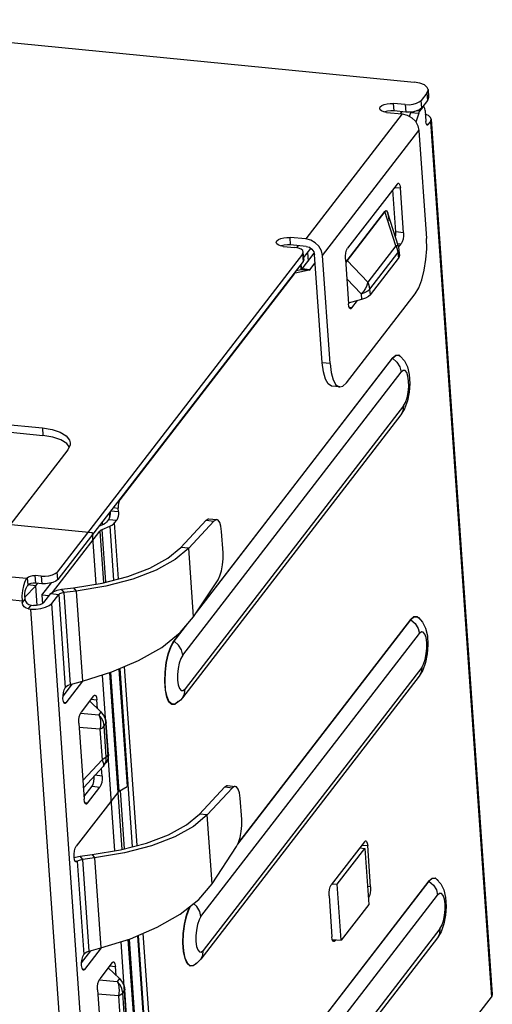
# Model space of a CAD drawing. Extents: x 0 to 1189, y 0 to 841.
# Tile 40 of 50: x 650 to 662, y 368 to 392. Entities that reach past the tile are written whole.
import ezdxf

# ---------------------------------------------------------------- set-up
doc = ezdxf.new("R2010")
doc.units = 0
doc.header["$LTSCALE"] = 65.395
doc.layers.get('0').update_dxf_attribs({"linetype": 'CONTINUOUS'})

msp = doc.modelspace()

# ---------------------------------------------------------------- linework, layer by layer
at = {"color": 7, "linetype": 'CONTINUOUS'}
for p, q in [((644.446, 391.817), (659.759, 390.317)), ((660.064, 390.055), (659.927, 389.879)), ((660.064, 390.055), (660.076, 389.876)), ((660.092, 390.136), (660.104, 389.956)), ((659.545, 389.777), (659.263, 389.805)), ((659.276, 389.625), (659.263, 389.805)), ((659.94, 389.699), (659.927, 389.879)), ((660.076, 389.876), (659.94, 389.699)), ((659.474, 389.553), (657.156, 386.547)), ((659.097, 389.59), (659.474, 389.553)), ((659.276, 389.625), (659.199, 389.627)), ((659.558, 389.598), (659.276, 389.625)), ((659.459, 389.607), (659.421, 389.558)), ((659.545, 389.777), (659.558, 389.598)), ((659.65, 389.595), (659.558, 389.598)), ((659.743, 389.606), (659.65, 389.595)), ((659.65, 389.49), (659.68, 389.585)), ((659.68, 389.585), (659.685, 389.599)), ((659.68, 389.585), (659.868, 389.567)), ((659.827, 389.628), (659.743, 389.606)), ((659.868, 389.567), (659.801, 389.353)), ((659.891, 389.616), (659.812, 389.624)), ((659.961, 389.707), (659.891, 389.616)), ((659.947, 389.708), (659.961, 389.707)), ((659.985, 389.722), (659.963, 389.724)), ((660.02, 389.637), (660.039, 389.367)), ((660.047, 389.321), (660.039, 389.367)), ((660.098, 389.297), (660.148, 389.362)), ((660.148, 389.362), (661.613, 368.326)), ((660.171, 389.427), (661.635, 368.39)), ((657.558, 386.151), (659.875, 389.157)), ((659.875, 389.157), (660.056, 386.558)), ((660.098, 389.297), (660.055, 389.302)), ((659.349, 387.868), (658.161, 386.327)), ((659.315, 386.716), (659.244, 387.732)), ((659.288, 387.788), (659.428, 387.775)), ((659.503, 386.697), (659.428, 387.775)), ((659.056, 387.211), (658.147, 386.032)), ((658.148, 386.028), (659.057, 387.207)), ((659.318, 386.382), (659.057, 387.207)), ((659.112, 387.201), (659.122, 387.175)), ((659.122, 387.175), (659.375, 386.375)), ((659.503, 386.697), (659.315, 386.716)), ((657.156, 386.547), (656.78, 386.584)), ((656.792, 386.405), (656.78, 386.584)), ((656.614, 386.369), (656.896, 386.341)), ((656.792, 386.405), (656.715, 386.407)), ((657.169, 386.368), (656.792, 386.405)), ((656.976, 386.387), (656.935, 386.334)), ((657.108, 386.054), (657.096, 386.233)), ((657.105, 386.097), (657.278, 386.321)), ((657.169, 386.368), (657.242, 386.347)), ((657.35, 386.241), (657.369, 386.17)), ((657.531, 386.265), (657.471, 386.37)), ((657.558, 386.151), (657.531, 386.265)), ((659.318, 386.382), (658.645, 385.51)), ((659.354, 386.441), (659.449, 386.431)), ((659.383, 386.346), (659.449, 386.431)), ((659.393, 386.28), (659.403, 386.145)), ((657.079, 386.185), (651.185, 378.542)), ((657.091, 386.005), (651.198, 378.363)), ((657.068, 385.827), (657.36, 386.205)), ((657.079, 386.185), (657.091, 386.005)), ((657.2, 386.219), (657.214, 386.015)), ((657.55, 383.572), (657.369, 386.17)), ((657.738, 383.553), (657.558, 386.151)), ((658.107, 386.061), (658.182, 384.984)), ((658.125, 385.994), (658.114, 385.957)), ((658.147, 386.032), (658.125, 385.994)), ((658.148, 386.028), (658.645, 385.51)), ((658.698, 385.341), (659.37, 386.214)), ((658.707, 385.206), (659.38, 386.079)), ((659.37, 386.214), (659.38, 386.079)), ((657.237, 385.794), (656.9, 385.726)), ((656.923, 385.787), (657.049, 385.812)), ((657.033, 385.929), (657.041, 385.812)), ((657.041, 385.94), (657.05, 385.812)), ((657.049, 385.812), (657.237, 385.794)), ((657.257, 385.808), (657.068, 385.827)), ((657.257, 385.808), (657.383, 385.972)), ((658.117, 385.962), (658.115, 385.951)), ((656.88, 385.712), (652.69, 380.278)), ((656.866, 385.713), (656.88, 385.712)), ((656.9, 385.726), (656.878, 385.728)), ((658.488, 385.228), (658.14, 385.591)), ((658.649, 385.297), (658.698, 385.341)), ((658.707, 385.206), (658.698, 385.341)), ((658.133, 383.086), (659.786, 385.23)), ((658.498, 385.092), (658.176, 385.007)), ((658.261, 384.89), (658.396, 385.065)), ((658.488, 385.228), (658.498, 385.092)), ((658.192, 384.921), (658.182, 384.984)), ((658.261, 384.89), (658.204, 384.896)), ((654.53, 377.569), (659.241, 383.678)), ((659.236, 383.687), (654.595, 377.667)), ((659.39, 383.76), (659.457, 383.7)), ((657.738, 383.553), (657.55, 383.572)), ((654.201, 376.544), (659.447, 383.347)), ((657.973, 382.989), (657.785, 383.007)), ((659.504, 382.535), (654.258, 375.733)), ((659.529, 382.467), (659.442, 382.323)), ((659.596, 382.655), (659.529, 382.467)), ((659.442, 382.323), (654.197, 375.52)), ((649.812, 382.104), (650.833, 382.004)), ((650.833, 382.004), (650.845, 381.824)), ((649.717, 381.935), (650.845, 381.824)), ((651.476, 381.553), (651.414, 381.633)), ((651.496, 381.596), (651.442, 381.481)), ((651.498, 381.643), (651.496, 381.596)), ((651.442, 381.481), (649.317, 378.726)), ((652.53, 380.09), (652.65, 380.079)), ((652.656, 379.989), (652.65, 380.079)), ((652.69, 380.278), (652.676, 380.279)), ((652.437, 379.97), (652.446, 379.844)), ((652.656, 379.989), (652.468, 380.007)), ((652.188, 379.647), (652.319, 379.703)), ((652.266, 379.747), (652.27, 379.682)), ((652.267, 379.566), (652.449, 379.644)), ((652.377, 379.744), (652.427, 379.808)), ((652.427, 379.808), (652.615, 379.79)), ((652.449, 379.644), (652.539, 378.346)), ((652.566, 379.725), (652.615, 379.79)), ((652.659, 378.377), (652.566, 379.725)), ((654.156, 379.133), (654.762, 379.785)), ((654.95, 379.767), (654.345, 379.115)), ((654.762, 379.785), (654.95, 379.767)), ((654.829, 379.819), (655.017, 379.801)), ((651.071, 378.05), (652.209, 379.525)), ((652.209, 379.525), (652.295, 378.283)), ((652.356, 378.298), (652.267, 379.566)), ((655.17, 379.004), (655.135, 379.518)), ((654.345, 379.115), (654.156, 379.133)), ((650.449, 378.383), (645.085, 378.909)), ((654.46, 377.462), (654.345, 379.115)), ((650.804, 378.441), (650.656, 378.455)), ((650.669, 378.276), (650.656, 378.455)), ((650.804, 378.441), (650.816, 378.261)), ((651.198, 378.363), (651.185, 378.542)), ((644.977, 378.377), (650.341, 377.852)), ((650.671, 378.211), (650.405, 377.94)), ((650.465, 378.405), (650.449, 378.383)), ((650.478, 378.225), (650.461, 378.203)), ((650.465, 378.405), (650.478, 378.225)), ((650.671, 378.211), (650.484, 378.23)), ((650.816, 378.261), (650.669, 378.276)), ((650.671, 378.211), (650.717, 378.271)), ((650.704, 377.741), (650.671, 378.211)), ((650.821, 377.988), (651.048, 378.282)), ((654.46, 377.462), (655.048, 378.358)), ((650.995, 377.971), (650.821, 377.988)), ((650.821, 377.988), (650.836, 377.781)), ((650.869, 377.807), (651.035, 378.022)), ((651.035, 378.022), (651.223, 378.004)), ((651.057, 377.788), (651.223, 378.004)), ((651.223, 378.004), (651.379, 375.759)), ((651.292, 378.126), (651.579, 378.162)), ((651.352, 378.046), (651.292, 378.126)), ((651.639, 378.082), (651.352, 378.046)), ((651.506, 375.839), (651.352, 378.046)), ((651.579, 378.162), (651.639, 378.082)), ((651.639, 378.082), (651.79, 375.915)), ((650.341, 377.852), (650.344, 377.807)), ((650.411, 377.893), (650.344, 377.807)), ((650.407, 377.938), (650.411, 377.893)), ((650.495, 377.658), (650.561, 377.744)), ((650.561, 377.744), (650.614, 377.739)), ((652.552, 356.312), (651.057, 377.788)), ((650.495, 377.658), (650.548, 377.653)), ((650.548, 377.653), (652.043, 356.177)), ((659.828, 377.475), (659.894, 377.415)), ((653.996, 376.876), (654.327, 377.305)), ((655.523, 372.004), (659.679, 377.394)), ((659.674, 377.402), (655.542, 372.043)), ((654.204, 377.161), (653.991, 376.884)), ((654.639, 370.259), (659.885, 377.062)), ((653.916, 376.755), (653.991, 376.884)), ((660.033, 376.37), (659.966, 376.182)), ((652.44, 376.12), (652.64, 373.244)), ((652.674, 373.272), (652.475, 376.131)), ((652.668, 376.21), (652.865, 373.384)), ((652.687, 376.219), (652.985, 371.935)), ((653.106, 371.967), (652.806, 376.269)), ((659.941, 376.25), (654.695, 369.448)), ((659.966, 376.182), (659.88, 376.038)), ((651.326, 375.561), (651.55, 375.851)), ((651.404, 375.4), (651.805, 375.92)), ((651.506, 375.839), (651.79, 375.915)), ((659.88, 376.038), (654.634, 369.235)), ((651.335, 375.431), (651.325, 375.493)), ((651.404, 375.4), (651.347, 375.406)), ((652.059, 375.564), (651.76, 375.176)), ((651.965, 375.442), (652.233, 375.178)), ((651.997, 375.484), (652.138, 375.47)), ((652.153, 375.257), (652.138, 375.47)), ((654.014, 375.361), (653.938, 375.357)), ((654.092, 375.43), (654.014, 375.361)), ((654.09, 375.432), (654.024, 375.372)), ((654.087, 375.411), (654.024, 375.372)), ((651.745, 375.147), (652.183, 375.113)), ((652.233, 375.178), (652.183, 375.113)), ((651.706, 374.91), (651.834, 373.079)), ((652.314, 374.842), (652.364, 374.907)), ((652.416, 374.165), (652.364, 374.907)), ((652.212, 374.767), (651.714, 374.806)), ((652.212, 374.767), (652.264, 374.025)), ((652.366, 374.1), (652.314, 374.842)), ((652.416, 374.165), (652.366, 374.1)), ((652.416, 374.165), (652.409, 374.071)), ((651.803, 373.527), (652.264, 374.025)), ((652.264, 374.025), (652.283, 373.983)), ((652.304, 373.888), (652.354, 373.953)), ((652.304, 373.888), (652.327, 373.921)), ((652.327, 373.921), (652.359, 374.006)), ((652.359, 374.006), (652.366, 374.1)), ((651.824, 373.366), (652.281, 373.86)), ((652.265, 373.639), (652.252, 373.829)), ((652.291, 373.874), (652.281, 373.86)), ((652.265, 373.639), (652.092, 373.656)), ((652.64, 373.244), (651.644, 371.952)), ((651.815, 373.354), (651.824, 373.365)), ((651.823, 373.365), (651.843, 373.39)), ((651.829, 373.14), (652.023, 373.391)), ((651.913, 372.985), (652.211, 373.373)), ((652.023, 373.391), (652.211, 373.373)), ((652.646, 373.244), (652.742, 371.872)), ((652.674, 373.272), (652.865, 373.384)), ((652.802, 371.888), (652.704, 373.29)), ((654.603, 372.723), (655.208, 373.375)), ((655.396, 373.356), (654.791, 372.704)), ((655.208, 373.375), (655.396, 373.356)), ((655.276, 373.409), (655.464, 373.39)), ((651.844, 373.016), (651.834, 373.079)), ((651.913, 372.985), (651.856, 372.991)), ((655.617, 372.594), (655.581, 373.108)), ((654.791, 372.704), (654.603, 372.723)), ((654.906, 371.051), (654.791, 372.704)), ((658.565, 372.058), (657.769, 371.025)), ((654.906, 371.051), (655.494, 371.947)), ((657.911, 371.039), (658.575, 371.9)), ((658.453, 371.912), (658.575, 371.9)), ((658.461, 371.911), (658.46, 371.922)), ((658.504, 371.979), (658.644, 371.965)), ((658.575, 371.9), (658.669, 370.553)), ((658.713, 370.977), (658.644, 371.965)), ((651.6, 371.624), (651.59, 371.687)), ((651.595, 371.678), (651.628, 371.692)), ((651.612, 371.599), (651.669, 371.593)), ((651.628, 371.692), (651.738, 371.716)), ((651.669, 371.593), (651.826, 369.348)), ((651.738, 371.716), (652.025, 371.751)), ((651.799, 371.636), (651.738, 371.716)), ((652.085, 371.671), (651.799, 371.636)), ((651.952, 369.429), (651.799, 371.636)), ((652.025, 371.751), (652.085, 371.671)), ((652.085, 371.671), (652.236, 369.505)), ((656.038, 365.82), (660.117, 371.109)), ((660.112, 371.117), (656.042, 365.839)), ((660.265, 371.19), (660.332, 371.13)), ((657.788, 371.051), (657.911, 371.039)), ((658.005, 369.692), (657.911, 371.039)), ((658.713, 370.977), (658.639, 370.985)), ((655.076, 363.974), (660.322, 370.777)), ((657.715, 370.759), (657.783, 369.772)), ((658.669, 370.553), (658.005, 369.692)), ((660.379, 369.965), (655.133, 363.163)), ((660.471, 370.085), (660.404, 369.897)), ((652.886, 369.709), (653.087, 366.833)), ((653.121, 366.862), (652.922, 369.72)), ((653.114, 369.8), (653.311, 366.974)), ((653.134, 369.808), (653.432, 365.525)), ((653.552, 365.556), (653.252, 369.859)), ((660.317, 369.753), (655.072, 362.95)), ((657.793, 369.709), (657.783, 369.772)), ((657.793, 369.713), (658.005, 369.692)), ((657.862, 369.678), (657.805, 369.684)), ((657.862, 369.678), (657.882, 369.704)), ((660.404, 369.897), (660.317, 369.753)), ((651.772, 369.15), (651.996, 369.44)), ((651.851, 368.989), (652.252, 369.509)), ((651.952, 369.429), (652.236, 369.505)), ((651.782, 369.02), (651.772, 369.083)), ((651.851, 368.989), (651.793, 368.995)), ((652.505, 369.153), (652.206, 368.766)), ((652.412, 369.032), (652.679, 368.768)), ((652.444, 369.073), (652.584, 369.06)), ((652.599, 368.847), (652.584, 369.06)), ((654.451, 369.076), (654.376, 369.072)), ((654.529, 369.145), (654.451, 369.076)), ((654.528, 369.147), (654.462, 369.087)), ((654.524, 369.127), (654.462, 369.087)), ((652.191, 368.737), (652.629, 368.703)), ((652.679, 368.768), (652.629, 368.703)), ((652.153, 368.5), (652.28, 366.668)), ((652.76, 368.431), (652.81, 368.496)), ((652.862, 367.755), (652.81, 368.496)), ((652.659, 368.356), (652.16, 368.395)), ((652.659, 368.356), (652.71, 367.615)), ((652.812, 367.69), (652.76, 368.431)), ((660.195, 366.487), (661.613, 368.326))]:
    msp.add_line(p, q, dxfattribs=at)
at = {"color": 4, "linetype": 'CONTINUOUS'}
for p, q in [((649.12, 379.778), (652.026, 379.493)), ((652.026, 379.493), (652.113, 378.249)), ((652.265, 376.065), (652.559, 371.839)), ((652.711, 369.654), (653.006, 365.428))]:
    msp.add_line(p, q, dxfattribs=at)
at = {"color": 7, "linetype": 'CONTINUOUS'}
for points in [[(660.092, 390.136), (660.071, 390.191), (660.004, 390.248), (659.897, 390.292), (659.759, 390.317)], [(660.064, 390.055), (660.092, 390.124), (660.092, 390.136)], [(658.945, 389.72), (658.982, 389.752), (659.039, 389.779), (659.109, 389.798), (659.186, 389.807), (659.263, 389.805)], [(659.545, 389.777), (659.638, 389.775), (659.731, 389.786), (659.815, 389.808), (659.883, 389.84), (659.927, 389.879)], [(660.104, 389.956), (660.104, 389.945), (660.076, 389.876)], [(658.931, 389.68), (658.931, 389.686), (658.945, 389.72)], [(659.097, 389.59), (659.028, 389.602), (658.975, 389.624), (658.941, 389.653), (658.931, 389.68)], [(659.199, 389.627), (659.121, 389.618), (659.051, 389.6), (659.049, 389.598)], [(659.474, 389.553), (659.592, 389.524), (659.7, 389.462)], [(659.94, 389.699), (659.895, 389.66), (659.827, 389.628)], [(659.891, 389.616), (659.883, 389.603), (659.875, 389.587), (659.868, 389.567)], [(659.985, 389.722), (659.981, 389.721), (659.961, 389.707)], [(660.02, 389.637), (660.013, 389.684), (659.999, 389.713), (659.985, 389.722)], [(660.171, 389.427), (660.154, 389.47), (660.1, 389.516), (660.027, 389.546)], [(659.7, 389.462), (659.788, 389.375), (659.849, 389.27), (659.875, 389.157)], [(660.074, 389.283), (660.06, 389.291), (660.047, 389.321)], [(660.148, 389.362), (660.171, 389.417), (660.171, 389.427)], [(660.098, 389.297), (660.078, 389.283), (660.074, 389.283)], [(659.349, 387.868), (659.376, 387.887), (659.381, 387.887)], [(659.381, 387.887), (659.4, 387.876), (659.418, 387.837), (659.428, 387.775)], [(659.056, 387.211), (659.08, 387.23), (659.099, 387.224), (659.116, 387.195), (659.124, 387.169)], [(659.056, 387.211), (659.056, 387.209), (659.056, 387.208), (659.057, 387.207)], [(659.057, 387.207), (659.068, 387.219), (659.08, 387.225), (659.091, 387.225)], [(659.091, 387.225), (659.102, 387.217), (659.112, 387.201)], [(659.122, 387.175), (659.13, 387.144), (659.138, 387.103), (659.145, 387.052), (659.15, 386.992)], [(659.308, 386.588), (659.315, 386.64), (659.315, 386.716)], [(656.447, 386.459), (656.447, 386.465), (656.461, 386.5)], [(656.461, 386.5), (656.499, 386.532), (656.555, 386.559), (656.625, 386.577), (656.703, 386.586), (656.78, 386.584)], [(657.471, 386.37), (657.382, 386.457), (657.274, 386.518), (657.156, 386.547)], [(659.503, 386.697), (659.503, 386.621), (659.493, 386.545), (659.474, 386.479), (659.449, 386.431)], [(659.786, 385.23), (659.87, 385.373), (659.944, 385.566), (660.003, 385.797), (660.043, 386.051), (660.061, 386.311), (660.056, 386.558)], [(656.614, 386.369), (656.545, 386.382), (656.491, 386.403), (656.458, 386.432), (656.447, 386.459)], [(656.715, 386.407), (656.638, 386.398), (656.568, 386.379), (656.565, 386.378)], [(657.096, 386.233), (657.083, 386.266), (657.043, 386.3), (656.979, 386.326), (656.896, 386.341)], [(657.079, 386.185), (657.096, 386.226), (657.096, 386.233)], [(657.242, 386.347), (657.305, 386.302), (657.35, 386.241)], [(658.107, 386.061), (658.107, 386.137), (658.118, 386.213), (658.136, 386.28), (658.161, 386.327)], [(659.375, 386.375), (659.366, 386.382), (659.346, 386.384), (659.318, 386.382)], [(659.318, 386.382), (659.344, 386.327), (659.362, 386.271), (659.37, 386.214)], [(659.37, 386.214), (659.392, 386.261), (659.393, 386.28)], [(659.375, 386.375), (659.383, 386.346), (659.393, 386.28)], [(657.108, 386.053), (657.108, 386.046), (657.091, 386.005)], [(658.148, 386.028), (658.137, 386.011), (658.126, 385.989), (658.117, 385.962)], [(658.148, 386.028), (658.147, 386.03), (658.147, 386.031), (658.147, 386.032)], [(659.403, 386.145), (659.402, 386.125), (659.38, 386.079)], [(657.049, 385.812), (657.056, 385.815), (657.062, 385.82), (657.068, 385.827)], [(657.257, 385.808), (657.25, 385.801), (657.244, 385.796), (657.237, 385.794)], [(656.9, 385.726), (656.893, 385.724), (656.887, 385.719), (656.88, 385.712)], [(658.645, 385.51), (658.634, 385.461), (658.614, 385.407), (658.583, 385.349), (658.541, 385.288), (658.488, 385.228)], [(658.488, 385.228), (658.578, 385.258), (658.649, 385.297)], [(658.698, 385.341), (658.689, 385.398), (658.672, 385.455), (658.645, 385.51)], [(658.707, 385.206), (658.659, 385.162), (658.587, 385.123), (658.498, 385.092)], [(658.229, 384.871), (658.21, 384.882), (658.192, 384.921)], [(658.261, 384.89), (658.234, 384.871), (658.229, 384.871)], [(659.236, 383.687), (659.315, 383.755), (659.39, 383.76)], [(659.236, 383.687), (659.237, 383.683), (659.239, 383.681), (659.345, 383.587)], [(659.241, 383.678), (659.318, 383.746), (659.393, 383.751), (659.423, 383.733)], [(659.423, 383.733), (659.524, 383.621), (659.596, 383.475), (659.639, 383.29), (659.652, 383.074), (659.637, 382.864), (659.596, 382.655)], [(657.785, 383.007), (657.77, 383.009), (657.692, 383.063), (657.626, 383.18), (657.578, 383.353), (657.55, 383.572)], [(657.738, 383.553), (657.766, 383.335), (657.814, 383.162)], [(659.345, 383.587), (659.416, 383.472), (659.447, 383.347)], [(657.814, 383.162), (657.88, 383.045), (657.958, 382.991), (657.973, 382.989)], [(659.504, 382.535), (659.549, 382.616), (659.587, 382.728), (659.613, 382.86), (659.627, 382.999), (659.625, 383.134), (659.61, 383.25), (659.581, 383.335), (659.542, 383.383), (659.495, 383.387), (659.447, 383.347)], [(657.973, 382.989), (658.045, 383.005), (658.133, 383.086)], [(659.504, 382.535), (659.49, 382.415), (659.442, 382.323)], [(650.833, 382.004), (651.066, 381.965), (651.259, 381.9), (651.401, 381.812), (651.482, 381.709), (651.498, 381.643)], [(651.414, 381.633), (651.272, 381.72), (651.078, 381.786), (650.845, 381.824)], [(652.69, 380.278), (652.672, 380.243), (652.658, 380.193), (652.65, 380.136), (652.65, 380.079)], [(652.427, 379.808), (652.446, 379.843), (652.46, 379.893), (652.467, 379.95), (652.468, 380.007)], [(652.656, 379.989), (652.656, 379.932), (652.648, 379.875), (652.634, 379.825), (652.615, 379.79)], [(652.377, 379.744), (652.363, 379.729), (652.343, 379.715), (652.319, 379.703)], [(652.449, 379.644), (652.497, 379.668), (652.537, 379.696), (652.566, 379.725)], [(654.762, 379.785), (654.812, 379.818), (654.829, 379.819)], [(655.017, 379.801), (655, 379.8), (654.95, 379.767)], [(655.135, 379.518), (655.118, 379.641), (655.088, 379.734), (655.048, 379.788), (655.017, 379.801)], [(652.209, 379.525), (652.223, 379.54), (652.243, 379.554), (652.267, 379.566)], [(651.579, 378.162), (652.262, 378.274), (652.881, 378.435), (653.414, 378.638), (653.844, 378.874), (654.156, 379.133)], [(654.345, 379.115), (654.017, 378.84), (653.566, 378.59), (653.006, 378.374), (652.356, 378.202), (651.639, 378.082)], [(655.048, 378.358), (655.094, 378.45), (655.132, 378.573), (655.159, 378.714), (655.172, 378.862), (655.17, 379.004)], [(650.465, 378.405), (650.496, 378.428), (650.542, 378.446), (650.598, 378.456), (650.656, 378.455)], [(650.804, 378.441), (650.896, 378.439), (650.989, 378.449), (651.073, 378.472), (651.141, 378.504), (651.185, 378.542)], [(650.449, 378.383), (650.409, 378.312), (650.376, 378.213), (650.352, 378.096), (650.34, 377.972), (650.341, 377.852)], [(650.407, 377.938), (650.408, 378.014), (650.418, 378.09), (650.437, 378.156), (650.461, 378.203)], [(650.669, 378.276), (650.611, 378.276), (650.555, 378.267), (650.508, 378.249), (650.478, 378.225)], [(651.198, 378.363), (651.153, 378.324), (651.085, 378.292), (651.001, 378.27), (650.908, 378.259), (650.816, 378.261)], [(651.035, 378.022), (651.093, 378.066), (651.182, 378.102), (651.292, 378.126)], [(651.223, 378.004), (651.252, 378.023), (651.297, 378.038), (651.352, 378.046)], [(650.495, 377.658), (650.44, 377.674), (650.392, 377.708), (650.359, 377.754), (650.344, 377.807)], [(650.411, 377.893), (650.425, 377.84), (650.459, 377.794), (650.506, 377.76), (650.561, 377.744)], [(650.548, 377.653), (650.671, 377.65), (650.795, 377.664), (650.907, 377.694), (650.997, 377.737), (651.057, 377.788)], [(650.869, 377.807), (650.829, 377.775), (650.767, 377.751), (650.692, 377.739), (650.614, 377.739)], [(659.674, 377.402), (659.752, 377.471), (659.828, 377.475)], [(651.79, 375.915), (652.5, 376.139), (653.142, 376.413), (653.695, 376.731), (654.139, 377.085), (654.46, 377.462)], [(659.674, 377.402), (659.675, 377.399), (659.677, 377.396), (659.783, 377.302)], [(659.679, 377.394), (659.756, 377.462), (659.831, 377.466), (659.86, 377.448)], [(659.783, 377.302), (659.854, 377.187), (659.885, 377.062)], [(659.86, 377.448), (659.962, 377.336), (660.034, 377.19), (660.077, 377.005), (660.09, 376.79), (660.074, 376.579), (660.033, 376.37)], [(659.941, 376.25), (659.987, 376.331), (660.024, 376.443), (660.051, 376.575), (660.064, 376.714), (660.063, 376.849), (660.047, 376.965), (660.018, 377.051), (659.979, 377.098), (659.933, 377.102), (659.885, 377.062)], [(654.024, 375.372), (653.944, 375.365), (653.877, 375.425), (653.825, 375.544), (653.79, 375.713), (653.775, 375.917), (653.783, 376.141), (653.812, 376.367), (653.86, 376.575), (653.923, 376.749), (653.996, 376.876)], [(654.099, 376.784), (653.993, 376.878), (653.991, 376.881), (653.991, 376.884)], [(654.201, 376.544), (654.171, 376.669), (654.099, 376.784)], [(653.938, 375.357), (653.871, 375.417), (653.818, 375.536), (653.783, 375.706), (653.768, 375.912), (653.775, 376.138), (653.804, 376.365), (653.852, 376.577), (653.916, 376.755)], [(654.201, 376.544), (654.156, 376.463), (654.118, 376.351), (654.091, 376.22), (654.078, 376.08), (654.079, 375.945), (654.095, 375.829), (654.124, 375.744), (654.163, 375.696), (654.209, 375.692), (654.258, 375.733)], [(659.941, 376.25), (659.928, 376.13), (659.88, 376.038)], [(651.506, 375.839), (651.451, 375.818), (651.408, 375.791), (651.379, 375.759)], [(651.325, 375.493), (651.326, 375.569), (651.336, 375.646), (651.355, 375.712), (651.379, 375.759)], [(652.059, 375.564), (652.085, 375.583), (652.091, 375.583)], [(652.091, 375.583), (652.11, 375.572), (652.128, 375.533), (652.138, 375.47)], [(654.197, 375.52), (654.244, 375.612), (654.258, 375.733)], [(651.372, 375.38), (651.354, 375.392), (651.335, 375.431)], [(651.404, 375.4), (651.378, 375.381), (651.372, 375.38)], [(654.197, 375.52), (654.146, 375.462), (654.087, 375.411)], [(651.706, 374.91), (651.707, 374.986), (651.717, 375.063), (651.735, 375.129), (651.76, 375.176)], [(652.183, 375.113), (652.209, 375.043), (652.224, 374.97), (652.228, 374.898), (652.224, 374.83), (652.212, 374.767)], [(652.314, 374.842), (652.294, 374.939), (652.25, 375.031), (652.183, 375.113)], [(652.233, 375.178), (652.299, 375.096), (652.344, 375.003), (652.364, 374.907)], [(652.212, 374.767), (652.254, 374.79), (652.289, 374.815), (652.314, 374.842)], [(652.366, 374.1), (652.34, 374.074), (652.306, 374.048), (652.264, 374.025)], [(652.283, 373.983), (652.295, 373.943), (652.298, 373.906), (652.291, 373.874)], [(652.409, 374.071), (652.377, 373.986), (652.355, 373.953)], [(652.304, 373.888), (652.29, 373.871), (652.281, 373.86)], [(652.023, 373.391), (652.048, 373.438), (652.066, 373.505), (652.077, 373.581), (652.077, 373.64)], [(652.265, 373.639), (652.265, 373.563), (652.255, 373.486), (652.236, 373.42), (652.211, 373.373)], [(651.814, 373.357), (651.82, 373.362), (651.823, 373.365)], [(652.674, 373.272), (652.661, 373.263), (652.649, 373.254), (652.64, 373.244)], [(655.208, 373.375), (655.259, 373.408), (655.275, 373.408)], [(655.464, 373.39), (655.447, 373.389), (655.396, 373.356)], [(655.581, 373.108), (655.564, 373.231), (655.535, 373.323), (655.494, 373.378), (655.464, 373.39)], [(651.881, 372.966), (651.862, 372.977), (651.844, 373.016)], [(651.913, 372.985), (651.886, 372.966), (651.881, 372.966)], [(652.025, 371.751), (652.708, 371.863), (653.327, 372.025), (653.86, 372.227), (654.291, 372.463), (654.603, 372.723)], [(654.791, 372.704), (654.463, 372.429), (654.012, 372.179), (653.452, 371.964), (652.803, 371.792), (652.085, 371.671)], [(655.494, 371.947), (655.541, 372.04), (655.579, 372.162), (655.606, 372.303), (655.619, 372.451), (655.617, 372.594)], [(658.565, 372.058), (658.592, 372.078), (658.597, 372.078)], [(658.597, 372.078), (658.616, 372.067), (658.634, 372.028), (658.644, 371.965)], [(651.59, 371.687), (651.591, 371.762), (651.601, 371.839), (651.62, 371.905), (651.644, 371.952)], [(651.637, 371.574), (651.619, 371.585), (651.6, 371.624)], [(651.669, 371.593), (651.643, 371.574), (651.637, 371.574)], [(651.669, 371.593), (651.699, 371.612), (651.743, 371.627), (651.799, 371.636)], [(660.112, 371.117), (660.19, 371.186), (660.265, 371.19)], [(660.112, 371.117), (660.112, 371.114), (660.114, 371.111), (660.22, 371.017)], [(660.117, 371.109), (660.194, 371.177), (660.268, 371.181), (660.298, 371.163)], [(660.298, 371.163), (660.399, 371.051), (660.471, 370.905), (660.515, 370.72), (660.527, 370.505), (660.512, 370.294), (660.471, 370.085)], [(652.236, 369.505), (652.946, 369.728), (653.589, 370.003), (654.141, 370.321), (654.586, 370.674), (654.906, 371.051)], [(657.715, 370.759), (657.715, 370.835), (657.725, 370.912), (657.744, 370.978), (657.769, 371.025)], [(658.713, 370.977), (658.713, 370.901), (658.702, 370.825), (658.684, 370.759), (658.659, 370.712)], [(660.22, 371.017), (660.292, 370.902), (660.322, 370.777)], [(660.379, 369.965), (660.424, 370.046), (660.462, 370.159), (660.488, 370.29), (660.502, 370.429), (660.501, 370.564), (660.485, 370.68), (660.456, 370.766), (660.417, 370.813), (660.371, 370.818), (660.322, 370.777)], [(654.376, 369.072), (654.309, 369.132), (654.256, 369.251), (654.22, 369.421), (654.206, 369.627), (654.213, 369.853), (654.242, 370.08), (654.29, 370.292), (654.354, 370.47), (654.375, 370.506)], [(654.462, 369.087), (654.382, 369.08), (654.315, 369.14), (654.262, 369.259), (654.227, 369.428), (654.213, 369.632), (654.22, 369.857), (654.249, 370.082), (654.297, 370.29), (654.36, 370.465), (654.392, 370.52)], [(654.639, 370.259), (654.608, 370.384), (654.537, 370.499), (654.456, 370.571)], [(654.639, 370.259), (654.593, 370.178), (654.556, 370.066), (654.529, 369.935), (654.516, 369.795), (654.517, 369.661), (654.533, 369.545), (654.561, 369.459), (654.601, 369.411), (654.647, 369.407), (654.695, 369.448)], [(660.379, 369.965), (660.365, 369.845), (660.317, 369.753)], [(657.83, 369.659), (657.812, 369.67), (657.793, 369.709)], [(657.862, 369.678), (657.836, 369.659), (657.83, 369.659)], [(651.952, 369.429), (651.898, 369.407), (651.854, 369.38), (651.826, 369.348)], [(654.634, 369.235), (654.682, 369.327), (654.695, 369.448)], [(651.772, 369.083), (651.772, 369.159), (651.782, 369.235), (651.801, 369.301), (651.826, 369.348)], [(654.634, 369.235), (654.583, 369.177), (654.524, 369.127)], [(651.819, 368.97), (651.8, 368.981), (651.782, 369.02)], [(651.851, 368.989), (651.824, 368.97), (651.819, 368.97)], [(652.505, 369.153), (652.532, 369.172), (652.537, 369.173)], [(652.537, 369.173), (652.556, 369.161), (652.574, 369.122), (652.584, 369.06)], [(652.153, 368.5), (652.153, 368.576), (652.163, 368.652), (652.182, 368.718), (652.206, 368.766)], [(652.679, 368.768), (652.746, 368.685), (652.791, 368.593), (652.81, 368.496)], [(652.629, 368.703), (652.656, 368.632), (652.67, 368.559), (652.675, 368.487), (652.67, 368.419), (652.659, 368.356)], [(652.76, 368.431), (652.741, 368.528), (652.696, 368.621), (652.629, 368.703)], [(652.659, 368.356), (652.701, 368.38), (652.735, 368.405), (652.76, 368.431)], [(661.635, 368.39), (661.635, 368.381), (661.613, 368.326)]]:
    msp.add_lwpolyline(points, dxfattribs=at)

doc.saveas('drawing.dxf')
